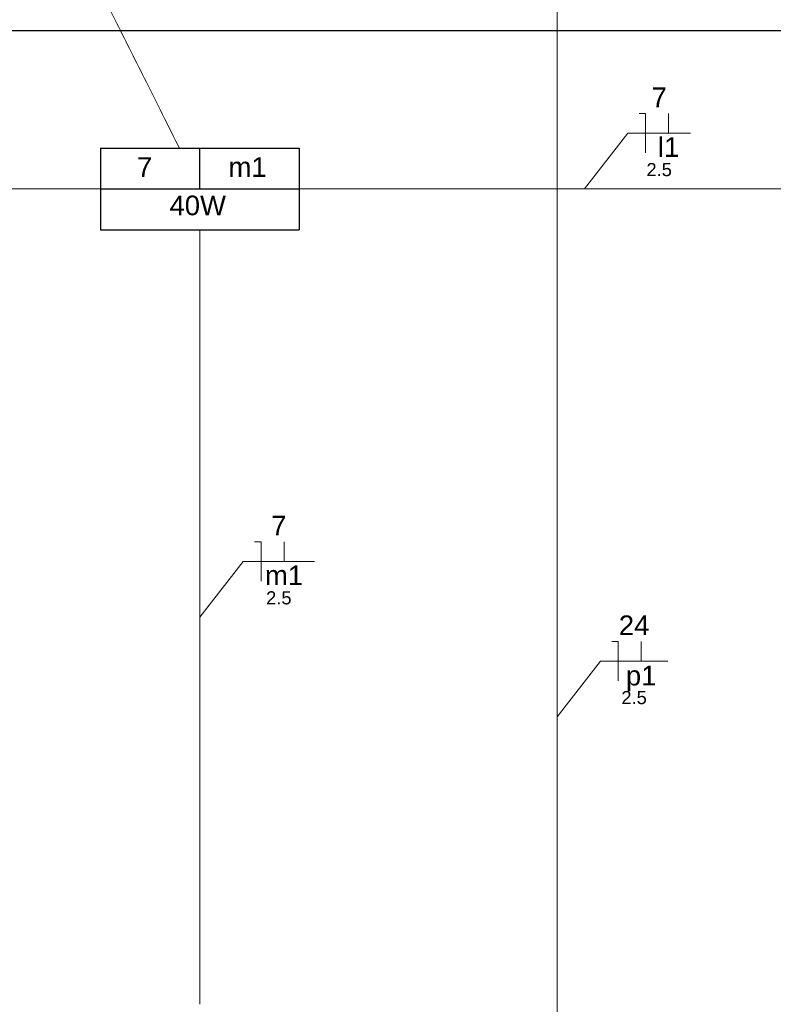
# Model space of a CAD drawing. Header units: feet. Extents: x -18 to 1038, y -110 to 48.
# Tile 33 of 199: x 5.18 to 8.05, y -12.54 to -8.79. Entities that reach past the tile are written whole.
import ezdxf

# ---------------------------------------------------------------- set-up
doc = ezdxf.new("R2010")
doc.units = ezdxf.units.FT
doc.header["$MEASUREMENT"] = 0
for name, color, linetype, lineweight in [('EL-Condutos', 4, 'Continuous', 5), ('EL-Fios (Neutro)', 7, 'Continuous', 5), ('EL-Fios (Retorno)', 7, 'Continuous', 5), ('EL-Textos fios', 7, 'Continuous', 5), ('Textos', 7, 'Continuous', 5)]:
    doc.layers.add(name, color=color, linetype=linetype, lineweight=lineweight)
doc.layers.add('P-SIMBOL', color=5, linetype='Continuous')
doc.styles.add('Arial', font='arial.ttf')

msp = doc.modelspace()

# ---------------------------------------------------------------- linework, layer by layer
at = {"layer": 'Defpoints'}
msp.add_line((9.0628, -8.8294), (2.6628, -8.8294), dxfattribs=at)
at = {"layer": 'EL-Condutos', "linetype": 'Continuous'}
for points in [[(5.7855, -9.2777), (5.7201, -9.1474), (5.6587, -9.025), (5.6009, -8.9097), (5.5464, -8.8011), (5.495, -8.6986), (5.4463, -8.6016), (5.4002, -8.5096), (5.3563, -8.4221), (5.3143, -8.3384), (5.274, -8.2581), (5.2351, -8.1805), (5.1973, -8.1052), (5.1604, -8.0315), (5.124, -7.9589), (5.0878, -7.8869), (5.0517, -7.8149), (5.0153, -7.7423), (4.9783, -7.6686), (4.9406, -7.5933), (4.9016, -7.5157), (4.8613, -7.4354), (4.8194, -7.3517), (4.7755, -7.2642), (4.7293, -7.1722), (4.6807, -7.0752), (4.6293, -6.9727), (4.5748, -6.8641), (4.517, -6.7488), (4.4555, -6.6264), (4.3902, -6.4961)], [(7.2251, -8.2238), (7.2251, -8.5315), (7.2251, -8.82), (7.2251, -9.0906), (7.2251, -9.3447), (7.2251, -9.5837), (7.2251, -9.809), (7.2251, -10.0219), (7.2251, -10.2238), (7.2251, -10.416), (7.2251, -10.6001), (7.2251, -10.7772), (7.2251, -10.9489), (7.2251, -11.1164), (7.2251, -11.2812), (7.2251, -11.4446), (7.2251, -11.608), (7.2251, -11.7728), (7.2251, -11.9404), (7.2251, -12.112), (7.2251, -12.2892), (7.2251, -12.4732), (7.2251, -12.6655), (7.2251, -12.8674), (7.2251, -13.0803), (7.2251, -13.3055), (7.2251, -13.5445), (7.2251, -13.7987), (7.2251, -14.0693), (7.2251, -14.3577), (7.2251, -14.6654)], [(3.3083, -9.4319), (3.4043, -9.4319), (3.4955, -9.4319), (3.5822, -9.4319), (3.6647, -9.4319), (3.7434, -9.4319), (3.8186, -9.4319), (3.8906, -9.4319), (3.9599, -9.4319), (4.0268, -9.4319), (4.0915, -9.4319), (4.1545, -9.4319), (4.2162, -9.4319), (4.2767, -9.4319), (4.3366, -9.4319), (4.3962, -9.4319), (4.4557, -9.4319), (4.5156, -9.4319), (4.5762, -9.4319), (4.6378, -9.4319), (4.7008, -9.4319), (4.7656, -9.4319), (4.8324, -9.4319), (4.9017, -9.4319), (4.9738, -9.4319), (5.049, -9.4319), (5.1276, -9.4319), (5.2101, -9.4319), (5.2968, -9.4319), (5.388, -9.4319), (5.4841, -9.4319)], [(6.2416, -9.4319), (6.3377, -9.4319), (6.4289, -9.4319), (6.5155, -9.4319), (6.598, -9.4319), (6.6767, -9.4319), (6.7519, -9.4319), (6.824, -9.4319), (6.8933, -9.4319), (6.9601, -9.4319), (7.0249, -9.4319), (7.0879, -9.4319), (7.1495, -9.4319), (7.2101, -9.4319), (7.27, -9.4319), (7.3295, -9.4319), (7.389, -9.4319), (7.4489, -9.4319), (7.5095, -9.4319), (7.5711, -9.4319), (7.6342, -9.4319), (7.6989, -9.4319), (7.7658, -9.4319), (7.835, -9.4319), (7.9071, -9.4319), (7.9823, -9.4319), (8.061, -9.4319), (8.1435, -9.4319), (8.2301, -9.4319), (8.3213, -9.4319), (8.4174, -9.4319)], [(5.8628, -12.539), (5.8628, -12.4008), (5.8628, -12.2708), (5.8628, -12.1485), (5.8628, -12.0333), (5.8628, -11.9246), (5.8628, -11.8218), (5.8628, -11.7242), (5.8628, -11.6315), (5.8628, -11.5428), (5.8628, -11.4577), (5.8628, -11.3755), (5.8628, -11.2956), (5.8628, -11.2176), (5.8628, -11.1407), (5.8628, -11.0644), (5.8628, -10.9882), (5.8628, -10.9113), (5.8628, -10.8332), (5.8628, -10.7534), (5.8628, -10.6712), (5.8628, -10.5861), (5.8628, -10.4974), (5.8628, -10.4046), (5.8628, -10.3071), (5.8628, -10.2043), (5.8628, -10.0956), (5.8628, -9.9804), (5.8628, -9.8581), (5.8628, -9.7281), (5.8628, -9.5899)]]:
    msp.add_spline(points, degree=3, dxfattribs=at)
at = {"layer": 'EL-Fios (Neutro)'}
for p, q in [((7.5381, -9.1448), (7.5631, -9.1448)), ((7.5631, -9.2948), (7.5631, -9.1448)), ((6.0714, -10.7773), (6.0964, -10.7773)), ((6.0964, -10.9273), (6.0964, -10.7773)), ((7.4337, -11.1575), (7.4587, -11.1575)), ((7.4587, -11.3075), (7.4587, -11.1575))]:
    msp.add_line(p, q, dxfattribs=at)
at = {"layer": 'EL-Fios (Retorno)'}
for p, q in [((7.6506, -9.2198), (7.6506, -9.1448)), ((6.1839, -10.8523), (6.1839, -10.7773)), ((7.5462, -11.2325), (7.5462, -11.1575))]:
    msp.add_line(p, q, dxfattribs=at)
at = {"layer": 'EL-Textos fios'}
for p, q in [((7.3295, -9.4319), (7.4952, -9.2198)), ((7.4952, -9.2198), (7.7342, -9.2198)), ((5.8628, -11.0644), (6.0285, -10.8523)), ((6.0285, -10.8523), (6.2995, -10.8523)), ((7.2251, -11.4446), (7.3908, -11.2325)), ((7.3908, -11.2325), (7.6473, -11.2325))]:
    msp.add_line(p, q, dxfattribs=at)
at = {"layer": 'P-SIMBOL'}
for p, q in [((5.4836, -9.2763), (5.4836, -9.5876)), ((5.4836, -9.2763), (6.2421, -9.2763)), ((5.8628, -9.4319), (5.8628, -9.2763)), ((6.2421, -9.2763), (6.2421, -9.5876)), ((5.4836, -9.4319), (6.2421, -9.4319)), ((5.4836, -9.5876), (6.2421, -9.5876))]:
    msp.add_line(p, q, dxfattribs=at)

# ---------------------------------------------------------------- texts
at = {"layer": 'EL-Textos fios', "attachment_point": 8, "line_spacing_factor": 0.6, "style": 'Arial'}
for s, insert, char_height, width in [('7', (7.6147, -9.1201), 0.075, 0.116502), ('l1', (7.6506, -9.3098), 0.075, 0.163034), ('2.5', (7.6147, -9.3838), 0.05, 0.194131), ('7', (6.164, -10.7526), 0.075, 0.116502), ('m1', (6.1839, -10.9423), 0.075, 0.291082), ('2.5', (6.164, -11.0163), 0.05, 0.194131), ('24', (7.5191, -11.1327), 0.075, 0.233003), ('p1', (7.5462, -11.3472), 0.075, 0.233003), ('2.5', (7.5191, -11.3965), 0.05, 0.194131)]:
    msp.add_mtext(s, dxfattribs=dict(at, insert=insert, char_height=char_height, width=width))
at = {"layer": 'Textos', "char_height": 0.075, "attachment_point": 8, "line_spacing_factor": 0.6, "style": 'Arial'}
for s, insert, width in [('7', (5.6523, -9.3857), 0.116502), ('m1', (6.0448, -9.3857), 0.291082), ('40W', (5.8547, -9.5332), 0.430793)]:
    msp.add_mtext(s, dxfattribs=dict(at, insert=insert, width=width))

doc.saveas('drawing.dxf')
